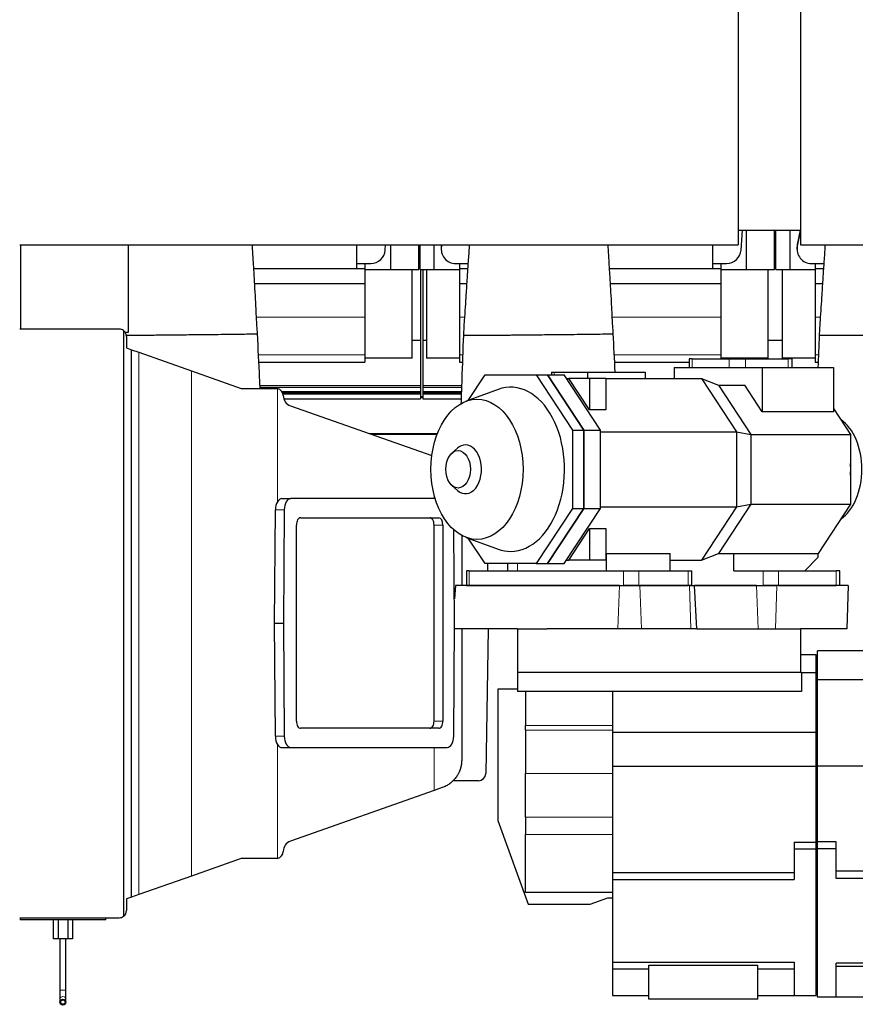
# Model space of a CAD drawing. Header units: inches. Extents: x 0 to 17820, y -10 to 12600.
# Tile 108 of 117: x 13567 to 14717, y 9121 to 10477. Entities that reach past the tile are written whole.
import ezdxf

# ---------------------------------------------------------------- set-up
doc = ezdxf.new("R2010")
doc.units = ezdxf.units.IN
doc.layers.add('1', color=7, linetype='Continuous', true_color=0xffffff)

msp = doc.modelspace()

# ---------------------------------------------------------------- linework, layer by layer
at = {"layer": '1', "color": 2, "linetype": 'Continuous', "lineweight": 25}
for p, q in [((14556.116, 10533.962), (14556.116, 10166.768)), ((14642.116, 10533.962), (14642.116, 10166.768)), ((14556.116, 10187.268), (14642.116, 10187.268)), ((14560.071, 10159.678), (14561.918, 10187.269)), ((14567.117, 10187.271), (14567.117, 10132.649)), ((14606.117, 10132.649), (14606.117, 10187.271)), ((14608.117, 10132.649), (14608.117, 10187.271)), ((14627.117, 10187.271), (14627.117, 10132.649)), ((14641.854, 10187.27), (14637.464, 10164.811)), ((14641.351, 10187.268), (14637.464, 10167.382)), ((13566.616, 10166.65), (13568.116, 10166.65)), ((13566.621, 10166.768), (14556.116, 10166.768)), ((13568.116, 10166.65), (13716.616, 10166.65)), ((13568.116, 10050.664), (13568.116, 10166.65)), ((13580.538, 10166.651), (13580.546, 10166.768)), ((13587.117, 10166.769), (13587.117, 10166.652)), ((13626.117, 10166.651), (13626.117, 10166.768)), ((13628.117, 10166.651), (13628.117, 10166.768)), ((13647.117, 10166.769), (13647.117, 10166.652)), ((13657.847, 10166.768), (13657.824, 10166.652)), ((13716.616, 10046.65), (13716.616, 10166.65)), ((14031.116, 10133.989), (14031.116, 10166.767)), ((14070.071, 10159.678), (14070.546, 10166.768)), ((14077.117, 10166.769), (14077.117, 10132.649)), ((14116.117, 10132.649), (14116.117, 10166.768)), ((14118.117, 10132.649), (14118.117, 10166.768)), ((14137.117, 10166.769), (14137.117, 10132.649)), ((14147.095, 10163.574), (14147.095, 10161.003)), ((14147.847, 10166.768), (14147.464, 10164.811)), ((14521.116, 10133.989), (14521.116, 10166.767)), ((14637.095, 10163.574), (14637.095, 10161.003)), ((14642.116, 10166.768), (15989.116, 10166.768)), ((14031.116, 10133.989), (13889.005, 10133.989)), ((14031.116, 10141.079), (14042.116, 10141.079)), ((14031.116, 10134.144), (14042.116, 10134.144)), ((14042.112, 10132.649), (14077.117, 10132.649)), ((14042.116, 10141.079), (14050.116, 10141.079)), ((14042.116, 10141.079), (14042.116, 10134.144)), ((14042.116, 10134.144), (14042.116, 10113.563)), ((14077.117, 10132.649), (14116.117, 10132.649)), ((14107.344, 10010.649), (14107.344, 10132.649)), ((14118.117, 10132.649), (14137.117, 10132.649)), ((14118.616, 10132.649), (14118.616, 10035.424)), ((14121.616, 10132.649), (14121.616, 10035.424)), ((14126.889, 10132.649), (14126.889, 10010.649)), ((14137.117, 10132.649), (14172.121, 10132.649)), ((14167.095, 10141.079), (14172.116, 10141.079)), ((14172.116, 10141.079), (14172.116, 10134.144)), ((14172.116, 10141.079), (14184.001, 10141.079)), ((14172.116, 10134.144), (14172.116, 10113.563)), ((14172.116, 10134.144), (14183.542, 10134.144)), ((14521.116, 10133.989), (14379.005, 10133.989)), ((14521.116, 10141.079), (14532.116, 10141.079)), ((14521.116, 10134.144), (14532.116, 10134.144)), ((14532.112, 10132.649), (14567.117, 10132.649)), ((14532.116, 10141.079), (14540.116, 10141.079)), ((14532.116, 10141.079), (14532.116, 10134.144)), ((14532.116, 10134.144), (14532.116, 10113.563)), ((14567.117, 10132.649), (14606.117, 10132.649)), ((14597.344, 10010.649), (14597.344, 10132.649)), ((14608.117, 10132.649), (14627.117, 10132.649)), ((14616.889, 10132.649), (14616.889, 10010.649)), ((14627.117, 10132.649), (14662.121, 10132.649)), ((14657.095, 10141.079), (14662.116, 10141.079)), ((14662.116, 10141.079), (14662.116, 10134.144)), ((14662.116, 10141.079), (14674.001, 10141.079)), ((14662.116, 10134.144), (14662.116, 10113.563)), ((14662.116, 10134.144), (14673.542, 10134.144)), ((13890.233, 10113.563), (14042.116, 10113.563)), ((14042.116, 10113.563), (14042.116, 10067.099)), ((14172.116, 10113.563), (14172.116, 10067.099)), ((14172.116, 10113.563), (14182.2, 10113.563)), ((14380.233, 10113.563), (14532.116, 10113.563)), ((14532.116, 10113.563), (14532.116, 10067.099)), ((14662.116, 10113.563), (14662.116, 10067.099)), ((14662.116, 10113.563), (14672.2, 10113.563)), ((14042.116, 10067.099), (14042.116, 10015.124)), ((14172.116, 10067.099), (14172.116, 10015.124)), ((14532.116, 10067.099), (14532.116, 10015.124)), ((14662.116, 10067.099), (14662.116, 10015.124)), ((13703.676, 10050.664), (13566.617, 10050.664)), ((13709.616, 10048.709), (13709.616, 9241.849)), ((13711.685, 10046.65), (13716.616, 10046.65)), ((13713.676, 10040.664), (13713.676, 10024.774)), ((13713.676, 10024.774), (13720.616, 10022.327)), ((14107.334, 10035.424), (14118.616, 10035.424)), ((14118.616, 10035.424), (14118.616, 9972.929)), ((14121.616, 10035.424), (14121.616, 9972.929)), ((14121.616, 10035.424), (14126.898, 10035.424)), ((14597.354, 10035.424), (14616.878, 10035.424)), ((13720.616, 10022.327), (13730.609, 10018.802)), ((13720.616, 9268.232), (13720.616, 10022.327)), ((13730.609, 10018.802), (13803.007, 9993.267)), ((14107.344, 10010.649), (14042.113, 10010.649)), ((14042.116, 10015.124), (14042.116, 10005.149)), ((14172.126, 10010.649), (14126.889, 10010.649)), ((14172.116, 10015.124), (14172.116, 10005.149)), ((14597.344, 10010.649), (14532.113, 10010.649)), ((14532.116, 10015.124), (14532.116, 10009.65)), ((14662.126, 10010.649), (14616.889, 10010.649)), ((14662.116, 10015.124), (14662.116, 10005.149)), ((13896.012, 10005.149), (14042.116, 10005.149)), ((14172.116, 10005.149), (14176.318, 10005.149)), ((14386.012, 10005.149), (14488.618, 10005.149)), ((14467.94, 9997.651), (14589.311, 9997.651)), ((14467.94, 9997.651), (14467.94, 9982.65)), ((14467.94, 9997.651), (14589.311, 9997.651)), ((14467.94, 9997.651), (14467.94, 9982.65)), ((14492.544, 10009.651), (14488.62, 10009.651)), ((14488.62, 10009.651), (14488.62, 9997.651)), ((14488.62, 10009.651), (14488.62, 9997.651)), ((14492.544, 10009.651), (14488.62, 10009.651)), ((14492.544, 10009.651), (14543.717, 10009.651)), ((14492.544, 10009.651), (14543.717, 10009.651)), ((14543.717, 10009.651), (14566.289, 10009.651)), ((14543.717, 10009.651), (14566.289, 10009.651)), ((14566.289, 10009.651), (14625.157, 10009.651)), ((14566.289, 10009.651), (14625.157, 10009.651)), ((14589.311, 9997.651), (14687.423, 9997.651)), ((14589.311, 9997.651), (14589.311, 9936.699)), ((14589.311, 9997.651), (14687.423, 9997.651)), ((14589.311, 9997.651), (14589.311, 9936.699)), ((14630.66, 10009.651), (14625.157, 10009.651)), ((14630.66, 10009.651), (14625.157, 10009.651)), ((14630.66, 9997.651), (14630.66, 10009.651)), ((14630.66, 9997.651), (14630.66, 10009.651)), ((14662.116, 10005.149), (14666.318, 10005.149)), ((14687.423, 9997.651), (14687.423, 9936.699)), ((14687.423, 9997.651), (14687.423, 9936.699)), ((13803.007, 9993.267), (13871.395, 9969.147)), ((14184.426, 9952.588), (14207.429, 9987.651)), ((14184.426, 9952.588), (14207.429, 9987.651)), ((14207.429, 9987.651), (14278.083, 9987.651)), ((14207.429, 9987.651), (14278.083, 9987.651)), ((14278.083, 9987.651), (14293.404, 9987.651)), ((14278.083, 9987.651), (14328.044, 9911.498)), ((14278.083, 9987.651), (14293.404, 9987.651)), ((14278.083, 9987.651), (14328.044, 9911.498)), ((14293.404, 9987.651), (14316.498, 9987.651)), ((14343.364, 9911.498), (14293.404, 9987.651)), ((14293.404, 9987.651), (14343.364, 9911.498)), ((14293.404, 9987.651), (14316.498, 9987.651)), ((14343.364, 9911.498), (14293.404, 9987.651)), ((14293.404, 9987.651), (14343.364, 9911.498)), ((14299.038, 9991.651), (14299.038, 9987.651)), ((14299.038, 9991.651), (14299.038, 9987.651)), ((14299.038, 9991.651), (14302.718, 9991.651)), ((14299.038, 9991.651), (14302.718, 9991.651)), ((14302.718, 9991.651), (14348.642, 9991.651)), ((14302.718, 9991.651), (14348.642, 9991.651)), ((14366.458, 9911.498), (14316.498, 9987.651)), ((14366.458, 9911.498), (14316.498, 9987.651)), ((14348.642, 9991.651), (14427.886, 9991.651)), ((14348.642, 9991.651), (14348.642, 9982.651)), ((14348.642, 9991.651), (14348.642, 9982.651)), ((14348.642, 9991.651), (14427.886, 9991.651)), ((14427.886, 9991.651), (14427.886, 9982.651)), ((14427.886, 9991.651), (14427.886, 9982.651)), ((13871.395, 9969.147), (13919.523, 9969.147)), ((14118.616, 9972.929), (14118.616, 9970.729)), ((14118.616, 9970.729), (14118.616, 9970.382)), ((14118.616, 9970.382), (14118.616, 9964.598)), ((14121.616, 9972.929), (14121.616, 9970.729)), ((14121.616, 9970.729), (14121.616, 9970.382)), ((14121.616, 9970.382), (14121.616, 9964.598)), ((14319.778, 9982.651), (14322.988, 9982.651)), ((14319.778, 9982.651), (14322.988, 9982.651)), ((14351.345, 9982.651), (14322.988, 9982.651)), ((14351.345, 9939.427), (14322.988, 9982.651)), ((14351.345, 9982.651), (14322.988, 9982.651)), ((14351.345, 9939.427), (14322.988, 9982.651)), ((14373.987, 9982.651), (14351.345, 9982.651)), ((14351.345, 9982.651), (14351.345, 9939.427)), ((14373.987, 9982.651), (14351.345, 9982.651)), ((14351.345, 9982.651), (14351.345, 9939.427)), ((14373.987, 9982.651), (14373.987, 9939.427)), ((14373.987, 9982.651), (14505.628, 9982.651)), ((14373.987, 9982.651), (14373.987, 9939.427)), ((14373.987, 9982.651), (14505.628, 9982.651)), ((14505.628, 9982.651), (14553.667, 9909.427)), ((14505.628, 9982.651), (14528.842, 9973.651)), ((14505.628, 9982.651), (14528.842, 9973.651)), ((14505.628, 9982.651), (14553.667, 9909.427)), ((14528.842, 9973.651), (14565.069, 9973.651)), ((14528.842, 9973.651), (14573.422, 9905.699)), ((14528.842, 9973.651), (14565.069, 9973.651)), ((14528.842, 9973.651), (14573.422, 9905.699)), ((14589.311, 9936.699), (14565.069, 9973.651)), ((14589.311, 9936.699), (14565.069, 9973.651)), ((13929.154, 9961.812), (14118.616, 9961.812)), ((14121.61, 9957.415), (14118.613, 9957.415)), ((14118.616, 9964.598), (14118.616, 9964.292)), ((14118.616, 9964.292), (14118.616, 9964.021)), ((14118.616, 9964.021), (14118.616, 9962.639)), ((14118.616, 9962.639), (14118.616, 9961.812)), ((14118.616, 9961.812), (14118.616, 9954.757)), ((14121.616, 9964.598), (14121.616, 9964.292)), ((14121.616, 9964.292), (14121.616, 9964.021)), ((14121.616, 9964.021), (14121.616, 9962.639)), ((14121.616, 9962.639), (14121.616, 9961.812)), ((14121.616, 9961.812), (14121.616, 9954.757)), ((14121.616, 9961.812), (14174.771, 9961.812)), ((14225.483, 9967.577), (14181.644, 9951.573)), ((14225.483, 9967.577), (14181.644, 9951.573)), ((13930.207, 9954.757), (14118.616, 9954.757)), ((13939.535, 9945.113), (14134.251, 9876.437)), ((14121.616, 9954.757), (14174.542, 9954.757)), ((14373.987, 9939.427), (14351.345, 9939.427)), ((14373.987, 9939.427), (14351.345, 9939.427)), ((14687.423, 9936.699), (14589.311, 9936.699)), ((14687.423, 9936.699), (14589.311, 9936.699)), ((14687.423, 9941.301), (14710.78, 9905.699)), ((14687.423, 9941.301), (14710.78, 9905.699)), ((14050.506, 9905.981), (14141.561, 9905.981)), ((14328.044, 9911.498), (14328.044, 9803.803)), ((14328.044, 9911.498), (14343.364, 9911.498)), ((14328.044, 9911.498), (14328.044, 9803.803)), ((14328.044, 9911.498), (14343.364, 9911.498)), ((14343.364, 9803.803), (14343.364, 9911.498)), ((14343.364, 9911.498), (14366.458, 9911.498)), ((14343.364, 9911.498), (14343.364, 9803.803)), ((14343.364, 9911.498), (14366.458, 9911.498)), ((14343.364, 9803.803), (14343.364, 9911.498)), ((14343.364, 9911.498), (14343.364, 9803.803)), ((14366.458, 9803.803), (14366.458, 9911.498)), ((14366.458, 9803.803), (14366.458, 9911.498)), ((14366.461, 9909.427), (14553.667, 9909.427)), ((14366.461, 9909.427), (14553.667, 9909.427)), ((14553.667, 9909.427), (14553.667, 9805.874)), ((14553.667, 9909.427), (14573.422, 9905.699)), ((14553.667, 9909.427), (14573.422, 9905.699)), ((14553.667, 9909.427), (14553.667, 9805.874)), ((14573.422, 9905.699), (14710.78, 9905.699)), ((14573.422, 9905.699), (14573.422, 9809.602)), ((14573.422, 9905.699), (14710.78, 9905.699)), ((14573.422, 9905.699), (14573.422, 9809.602)), ((14710.78, 9905.699), (14710.78, 9809.602)), ((14710.78, 9905.699), (14710.78, 9809.602)), ((14169.448, 9886.733), (14161.806, 9879.974)), ((14169.448, 9886.733), (14161.806, 9879.974)), ((14161.806, 9835.327), (14169.448, 9828.568)), ((14161.806, 9835.327), (14169.448, 9828.568)), ((13927.818, 9817.278), (13939.984, 9817.278)), ((14138.842, 9817.278), (13939.984, 9817.278)), ((14573.422, 9809.602), (14528.842, 9741.651)), ((14573.422, 9809.602), (14528.842, 9741.651)), ((14553.667, 9805.874), (14573.422, 9809.602)), ((14553.667, 9805.874), (14573.422, 9809.602)), ((14573.422, 9809.602), (14710.78, 9809.602)), ((14573.422, 9809.602), (14710.78, 9809.602)), ((14710.78, 9809.602), (14666.2, 9741.651)), ((14710.78, 9809.602), (14666.2, 9741.651)), ((13917.555, 9645.816), (13918.71, 9801.681)), ((13930.877, 9801.681), (13929.722, 9645.816)), ((14328.044, 9803.803), (14278.083, 9727.651)), ((14328.044, 9803.803), (14278.083, 9727.651)), ((14293.404, 9727.651), (14343.364, 9803.803)), ((14343.364, 9803.803), (14293.404, 9727.651)), ((14293.404, 9727.651), (14343.364, 9803.803)), ((14343.364, 9803.803), (14293.404, 9727.651)), ((14316.498, 9727.651), (14366.458, 9803.803)), ((14316.498, 9727.651), (14366.458, 9803.803)), ((14328.044, 9803.803), (14343.364, 9803.803)), ((14328.044, 9803.803), (14343.364, 9803.803)), ((14343.364, 9803.803), (14366.458, 9803.803)), ((14343.364, 9803.803), (14366.458, 9803.803)), ((14366.461, 9805.874), (14553.667, 9805.874)), ((14366.461, 9805.874), (14553.667, 9805.874)), ((14553.667, 9805.874), (14505.628, 9732.651)), ((14553.667, 9805.874), (14505.628, 9732.651)), ((13947.691, 9510.816), (13947.691, 9780.816)), ((13953.456, 9790.816), (14143.687, 9790.816)), ((14137.285, 9510.816), (14137.285, 9780.816)), ((14149.452, 9780.816), (14149.452, 9510.816)), ((14165.442, 9645.816), (14164.491, 9774.215)), ((14175.311, 9766.577), (14175.311, 9697.646)), ((14322.988, 9732.651), (14351.345, 9775.874)), ((14322.988, 9732.651), (14351.345, 9775.874)), ((14351.345, 9775.874), (14351.345, 9732.651)), ((14351.345, 9775.874), (14373.987, 9775.874)), ((14351.345, 9775.874), (14351.345, 9732.651)), ((14351.345, 9775.874), (14373.987, 9775.874)), ((14373.987, 9775.874), (14373.987, 9732.651)), ((14373.987, 9775.874), (14373.987, 9732.651)), ((14181.644, 9763.728), (14225.483, 9747.724)), ((14181.644, 9763.728), (14225.483, 9747.724)), ((14207.429, 9727.651), (14184.426, 9762.713)), ((14207.429, 9727.651), (14184.426, 9762.713)), ((14373.987, 9740.212), (14374.926, 9741.644)), ((14373.987, 9740.212), (14374.926, 9741.644)), ((14374.926, 9717.651), (14374.926, 9741.644)), ((14374.926, 9741.644), (14462.472, 9741.644)), ((14374.926, 9717.651), (14374.926, 9741.644)), ((14374.926, 9741.644), (14462.472, 9741.644)), ((14462.472, 9717.651), (14462.472, 9741.644)), ((14462.472, 9717.651), (14462.472, 9741.644)), ((14505.628, 9732.651), (14528.842, 9741.651)), ((14505.628, 9732.651), (14528.842, 9741.651)), ((14528.842, 9741.651), (14549.974, 9741.651)), ((14528.842, 9741.651), (14549.974, 9741.651)), ((14549.974, 9717.651), (14549.974, 9741.651)), ((14549.974, 9741.651), (14666.2, 9741.651)), ((14549.974, 9717.651), (14549.974, 9741.651)), ((14549.974, 9741.651), (14666.2, 9741.651)), ((14666.2, 9736.651), (14666.2, 9741.651)), ((14666.2, 9736.651), (14666.2, 9741.651)), ((14278.083, 9727.651), (14207.429, 9727.651)), ((14278.083, 9727.651), (14207.429, 9727.651)), ((14210.684, 9727.652), (14210.859, 9717.652)), ((14238.339, 9727.651), (14238.19, 9717.651)), ((14238.339, 9727.651), (14238.19, 9717.651)), ((14278.083, 9727.651), (14293.404, 9727.651)), ((14278.083, 9727.651), (14293.404, 9727.651)), ((14293.404, 9727.651), (14316.498, 9727.651)), ((14293.404, 9727.651), (14316.498, 9727.651)), ((14319.778, 9732.651), (14322.988, 9732.651)), ((14319.778, 9732.651), (14322.988, 9732.651)), ((14351.345, 9732.651), (14322.988, 9732.651)), ((14351.345, 9732.651), (14322.988, 9732.651)), ((14373.987, 9732.651), (14351.345, 9732.651)), ((14373.987, 9732.651), (14351.345, 9732.651)), ((14462.472, 9732.651), (14505.628, 9732.651)), ((14462.472, 9732.651), (14505.628, 9732.651)), ((14648.087, 9717.651), (14666.2, 9736.651)), ((14648.087, 9717.651), (14666.2, 9736.651)), ((14181.925, 9717.651), (14181.925, 9697.651)), ((14181.925, 9717.651), (14181.925, 9697.651)), ((14185.604, 9717.651), (14181.925, 9717.651)), ((14185.604, 9717.651), (14181.925, 9717.651)), ((14185.604, 9717.651), (14398.167, 9717.651)), ((14185.604, 9717.651), (14398.167, 9717.651)), ((14398.167, 9717.651), (14419.329, 9717.651)), ((14398.167, 9717.651), (14419.329, 9717.651)), ((14419.329, 9717.651), (14487.252, 9717.651)), ((14419.329, 9717.651), (14487.252, 9717.651)), ((14487.252, 9717.651), (14492.412, 9717.651)), ((14487.252, 9717.651), (14492.412, 9717.651)), ((14492.412, 9697.651), (14492.412, 9717.651)), ((14492.412, 9697.651), (14492.412, 9717.651)), ((14549.974, 9717.651), (14590.618, 9717.651)), ((14549.974, 9717.651), (14590.618, 9717.651)), ((14590.618, 9717.651), (14611.78, 9717.651)), ((14590.618, 9717.651), (14611.78, 9717.651)), ((14611.78, 9717.651), (14691.024, 9717.651)), ((14611.78, 9717.651), (14691.024, 9717.651)), ((14696.183, 9717.651), (14691.024, 9717.651)), ((14696.183, 9717.651), (14691.024, 9717.651)), ((14696.183, 9697.651), (14696.183, 9717.651)), ((14696.183, 9697.651), (14696.183, 9717.651)), ((14166.569, 9697.65), (14165.196, 9679.081)), ((14392.546, 9697.65), (14166.569, 9697.65)), ((14181.925, 9697.651), (14185.604, 9697.651)), ((14181.925, 9697.651), (14185.604, 9697.651)), ((14185.604, 9697.651), (14398.167, 9697.651)), ((14185.604, 9697.651), (14398.167, 9697.651)), ((14392.546, 9697.65), (14420.762, 9697.65)), ((14419.329, 9697.651), (14398.167, 9697.651)), ((14419.329, 9697.651), (14398.167, 9697.651)), ((14419.329, 9697.651), (14487.252, 9697.651)), ((14419.329, 9697.651), (14487.252, 9697.651)), ((14489.016, 9697.65), (14420.762, 9697.65)), ((14492.412, 9697.651), (14487.252, 9697.651)), ((14492.412, 9697.651), (14487.252, 9697.651)), ((14489.016, 9697.65), (14495.894, 9697.65)), ((14492.412, 9697.651), (14590.618, 9697.651)), ((14492.412, 9697.651), (14590.618, 9697.651)), ((14499.039, 9637.649), (14495.894, 9697.65)), ((14581.232, 9697.65), (14495.897, 9697.65)), ((14581.232, 9697.65), (14609.447, 9697.65)), ((14611.78, 9697.651), (14590.618, 9697.651)), ((14611.78, 9697.651), (14590.618, 9697.651)), ((14707.716, 9697.65), (14609.447, 9697.65)), ((14611.78, 9697.651), (14691.024, 9697.651)), ((14611.78, 9697.651), (14691.024, 9697.651)), ((14696.183, 9697.651), (14691.024, 9697.651)), ((14696.183, 9697.651), (14691.024, 9697.651)), ((14707.716, 9697.65), (14705.653, 9637.649)), ((13917.555, 9645.816), (13929.722, 9645.816)), ((13918.71, 9489.952), (13917.555, 9645.816)), ((13929.722, 9645.816), (13930.877, 9489.952)), ((14164.287, 9489.952), (14165.442, 9645.816)), ((14252.116, 9637.649), (14165.383, 9637.649)), ((14175.311, 9637.65), (14175.311, 9456.91)), ((14211.976, 9637.647), (14208.499, 9438.475)), ((14252.116, 9637.649), (14292.957, 9637.649)), ((14252.116, 9637.649), (14252.116, 9577.649)), ((14390.173, 9637.649), (14292.957, 9637.649)), ((14422.825, 9637.649), (14390.173, 9637.649)), ((14491.079, 9637.649), (14422.825, 9637.649)), ((14499.039, 9637.649), (14491.079, 9637.649)), ((14499.04, 9637.649), (14642.116, 9637.649)), ((14705.653, 9637.649), (14642.116, 9637.649)), ((14642.116, 9637.649), (14642.116, 9577.649)), ((14665.116, 9567.649), (14665.116, 9607.649)), ((15353.116, 9607.649), (14665.116, 9607.649)), ((14642.116, 9602.649), (14663.116, 9602.649)), ((14663.116, 9602.649), (14663.116, 9577.649)), ((14643.116, 9577.649), (14252.116, 9577.649)), ((14252.116, 9577.649), (14252.116, 9551.644)), ((14643.116, 9577.649), (14663.116, 9577.649)), ((14643.116, 9577.649), (14643.116, 9551.644)), ((14663.116, 9577.649), (14663.116, 9495.649)), ((14665.116, 9448.649), (14665.116, 9567.649)), ((15353.116, 9567.649), (14665.116, 9567.649)), ((14225.116, 9554.649), (14225.116, 9373.649)), ((14252.119, 9554.649), (14225.116, 9554.649)), ((14643.116, 9551.644), (14252.116, 9551.644)), ((14263.116, 9551.644), (14263.116, 9504.534)), ((14383.116, 9551.644), (14383.116, 9495.649)), ((14143.687, 9500.816), (13953.456, 9500.816)), ((14263.116, 9498.321), (14263.116, 9504.534)), ((14263.116, 9498.321), (14263.116, 9438.495)), ((14383.116, 9495.649), (14383.116, 9448.649)), ((14383.116, 9495.649), (14663.116, 9495.649)), ((14663.116, 9495.649), (14663.116, 9448.649)), ((13927.818, 9474.355), (13939.984, 9474.355)), ((13939.984, 9474.355), (14155.18, 9474.355)), ((14383.116, 9448.649), (14383.116, 9302.027)), ((14383.116, 9448.649), (14663.116, 9448.649)), ((14663.116, 9448.649), (14663.116, 9344.027)), ((15353.116, 9448.649), (14665.116, 9448.649)), ((14665.116, 9344.563), (14665.116, 9448.649)), ((14198.501, 9428.649), (14163.618, 9428.649)), ((14263.116, 9378.495), (14263.116, 9438.495)), ((14137.471, 9415.257), (13939.535, 9345.445)), ((14148.615, 9419.188), (14137.471, 9415.257)), ((14225.116, 9373.649), (14266.972, 9258.649)), ((14263.116, 9378.495), (14263.116, 9354.649)), ((14263.116, 9274.649), (14263.116, 9354.649)), ((14633.116, 9344.027), (14663.116, 9344.027)), ((14633.116, 9344.027), (14633.116, 9334.649)), ((14633.116, 9334.649), (14633.116, 9292.649)), ((14633.116, 9334.649), (14663.116, 9334.649)), ((14663.116, 9344.027), (14663.116, 9334.649)), ((14663.116, 9334.649), (14663.116, 9132.649)), ((14665.116, 9334.649), (14665.116, 9344.563)), ((14691.116, 9344.563), (14665.116, 9344.563)), ((14665.116, 9130.649), (14665.116, 9334.649)), ((14691.116, 9334.649), (14665.116, 9334.649)), ((14691.116, 9334.649), (14691.116, 9344.563)), ((14691.116, 9294.149), (14691.116, 9334.649)), ((13871.395, 9321.412), (13803.007, 9297.291)), ((13919.523, 9321.412), (13871.395, 9321.412)), ((13803.007, 9297.291), (13730.609, 9271.757)), ((14383.116, 9302.027), (14633.116, 9302.027)), ((14383.116, 9302.027), (14383.116, 9292.649)), ((14383.116, 9292.649), (14633.116, 9292.649)), ((14383.116, 9292.649), (14383.116, 9178.649)), ((15327.116, 9304.063), (14691.116, 9304.063)), ((15327.116, 9294.149), (14691.116, 9294.149)), ((13720.616, 9268.232), (13713.676, 9265.784)), ((13713.676, 9265.784), (13713.676, 9249.894)), ((13730.609, 9271.757), (13720.616, 9268.232)), ((14383.116, 9274.649), (14263.116, 9274.649)), ((14352.116, 9258.649), (14376.768, 9267.149)), ((14376.768, 9267.149), (14383.116, 9267.149)), ((14266.972, 9258.649), (14352.116, 9258.649)), ((13566.617, 9239.894), (13703.676, 9239.894)), ((13567.116, 9239.894), (13567.116, 9237.149)), ((13569.126, 9237.149), (13567.116, 9237.149)), ((13685.116, 9237.149), (13569.126, 9237.149)), ((13612.776, 9237.149), (13612.776, 9210.649)), ((13619.416, 9237.149), (13619.416, 9210.649)), ((13632.695, 9237.149), (13632.695, 9210.649)), ((13639.334, 9237.149), (13639.334, 9210.649)), ((13685.116, 9237.149), (13685.116, 9239.894)), ((13619.416, 9210.649), (13612.776, 9210.649)), ((13632.695, 9210.649), (13619.416, 9210.649)), ((13622.116, 9210.649), (13622.116, 9140.149)), ((13630.116, 9140.149), (13630.116, 9210.649)), ((13639.334, 9210.649), (13632.695, 9210.649)), ((14383.116, 9178.649), (14383.116, 9169.601)), ((14383.116, 9178.649), (14633.116, 9178.649)), ((14383.116, 9169.601), (14383.116, 9132.649)), ((14383.116, 9169.601), (14433.116, 9169.601)), ((14433.116, 9127.649), (14433.116, 9174.63)), ((14433.116, 9174.63), (14583.116, 9174.63)), ((14583.116, 9127.649), (14583.116, 9174.63)), ((14583.116, 9169.601), (14633.116, 9169.601)), ((14633.116, 9178.649), (14633.116, 9132.649)), ((14691.116, 9130.649), (14691.116, 9177.149)), ((15327.116, 9177.149), (14691.116, 9177.149)), ((15327.116, 9172.649), (14691.116, 9172.649)), ((13622.116, 9128.631), (13622.116, 9123.649)), ((13630.116, 9123.649), (13630.116, 9128.631)), ((14383.116, 9132.649), (14433.116, 9132.649)), ((14583.116, 9132.649), (14633.116, 9132.649)), ((14633.116, 9132.649), (14663.116, 9132.649)), ((14691.116, 9130.649), (14665.116, 9130.649)), ((15327.116, 9130.649), (14691.116, 9130.649)), ((14583.116, 9127.649), (14433.116, 9127.649))]:
    msp.add_line(p, q, dxfattribs=at)
at = {"layer": '1', "color": 110, "linetype": 'Continuous', "lineweight": 13}
for p, q in [((13657.464, 10166.65), (13657.464, 10166.768)), ((14147.464, 10164.811), (14147.464, 10166.768)), ((14637.464, 10164.811), (14637.464, 10167.382)), ((13892.691, 10067.099), (14042.116, 10067.099)), ((14172.116, 10067.099), (14179.105, 10067.099)), ((14382.691, 10067.099), (14532.116, 10067.099)), ((14662.116, 10067.099), (14669.105, 10067.099)), ((13730.609, 9271.757), (13730.609, 10018.802)), ((13895.528, 10015.124), (14042.116, 10015.124)), ((14172.116, 10015.124), (14176.683, 10015.124)), ((14385.528, 10015.124), (14532.116, 10015.124)), ((14662.116, 10015.124), (14666.683, 10015.124)), ((14492.544, 10009.651), (14492.544, 9997.651)), ((14492.544, 10009.651), (14492.544, 9997.651)), ((14543.717, 9997.651), (14543.717, 10009.651)), ((14543.717, 9997.651), (14543.717, 10009.651)), ((14566.289, 10009.651), (14566.289, 9997.651)), ((14566.289, 10009.651), (14566.289, 9997.651)), ((14625.157, 9997.651), (14625.157, 10009.651)), ((14625.157, 9997.651), (14625.157, 10009.651)), ((13803.007, 9297.291), (13803.007, 9993.267)), ((14302.718, 9991.651), (14302.718, 9987.65)), ((14302.718, 9991.651), (14302.718, 9987.65)), ((13897.6, 9972.929), (14118.616, 9972.929)), ((13897.707, 9970.729), (14118.616, 9970.729)), ((13897.722, 9970.382), (14118.616, 9970.382)), ((14121.616, 9972.929), (14175.152, 9972.929)), ((14121.616, 9970.729), (14175.076, 9970.729)), ((14121.616, 9970.382), (14175.076, 9970.382)), ((13921.569, 9812.973), (13921.569, 9968.935)), ((13927.902, 9964.598), (14118.616, 9964.598)), ((13928.085, 9964.292), (14118.616, 9964.292)), ((13928.253, 9964.021), (14118.616, 9964.021)), ((13928.895, 9962.639), (14118.616, 9962.639)), ((14118.613, 9956.612), (14121.61, 9956.612)), ((14121.616, 9964.598), (14174.877, 9964.598)), ((14121.616, 9964.292), (14174.862, 9964.292)), ((14121.616, 9964.021), (14174.847, 9964.021)), ((14121.616, 9962.639), (14174.801, 9962.639)), ((14047.405, 9907.071), (14141.975, 9907.071)), ((14137.471, 9817.278), (14137.471, 9822.176)), ((13918.71, 9801.681), (13930.877, 9801.681)), ((14137.285, 9780.816), (14149.452, 9780.816)), ((14252.204, 9727.651), (14252.055, 9717.651)), ((14252.204, 9727.651), (14252.055, 9717.651)), ((14185.604, 9717.651), (14185.604, 9697.651)), ((14185.604, 9717.651), (14185.604, 9697.651)), ((14398.167, 9697.651), (14398.167, 9717.651)), ((14398.167, 9697.651), (14398.167, 9717.651)), ((14419.329, 9717.651), (14419.329, 9697.651)), ((14419.329, 9717.651), (14419.329, 9697.651)), ((14487.252, 9697.651), (14487.252, 9717.651)), ((14487.252, 9697.651), (14487.252, 9717.651)), ((14590.618, 9697.651), (14590.618, 9717.651)), ((14590.618, 9697.651), (14590.618, 9717.651)), ((14611.78, 9717.651), (14611.78, 9697.651)), ((14611.78, 9717.651), (14611.78, 9697.651)), ((14691.024, 9697.651), (14691.024, 9717.651)), ((14691.024, 9697.651), (14691.024, 9717.651)), ((14390.173, 9637.649), (14392.546, 9697.65)), ((14420.762, 9697.65), (14422.825, 9637.649)), ((14491.079, 9637.649), (14489.016, 9697.65)), ((14583.605, 9637.649), (14581.232, 9697.65)), ((14609.447, 9697.65), (14607.384, 9637.649)), ((14137.285, 9510.816), (14149.452, 9510.816)), ((14263.116, 9504.534), (14383.116, 9504.534)), ((14383.116, 9498.321), (14263.116, 9498.321)), ((13918.71, 9489.952), (13930.877, 9489.952)), ((13921.569, 9321.623), (13921.569, 9478.66)), ((14137.471, 9415.257), (14137.471, 9474.355)), ((14263.116, 9438.495), (14383.116, 9438.495)), ((14383.116, 9378.495), (14263.116, 9378.495)), ((14263.116, 9354.649), (14383.116, 9354.649)), ((13622.116, 9128.631), (13622.116, 9128.631))]:
    msp.add_line(p, q, dxfattribs=at)
at = {"layer": '1', "color": 2, "linetype": 'Continuous', "lineweight": 25}
for radius in [4, 3]:
    msp.add_circle((13626.116, 9123.649), radius, dxfattribs=at)
for centre, radius, start, end in [((13703.676, 10040.664), 10, 53.560433, 90), ((13703.676, 10040.664), 10, 0, 53.560433), ((13919.523, 9959.145), 10.002, 0.262436, 78.197131), ((13944.525, 9959.259), 15, 180.262436, 250.57219), ((14198.501, 9438.649), 10, 270, 359), ((13944.525, 9331.299), 15, 109.42781, 179.737564), ((13919.523, 9331.414), 10.002, 281.802869, 359.737564), ((13703.676, 9249.894), 10, 270, 306.439567), ((13703.676, 9249.894), 10, 306.439567, 0)]:
    msp.add_arc(centre, radius, start, end, dxfattribs=at)
for centre, major_axis, ratio, start_param, end_param in [((14050.116, 10161.003), (20, 0), 0.9961947, 4.71238898, 6.21662901), ((14167.095, 10161.003), (20, 0), 0.9961947, 2.94929469, 4.71238898), ((14167.095, 10163.574), (20, 0), 0.9961947, 2.98061716, 3.14160971), ((14540.116, 10161.003), (20, 0), 0.9961947, 4.71238898, 6.21662901), ((14657.095, 10161.003), (20, 0), 0.9961947, 2.94929469, 4.71238898), ((14657.095, 10163.574), (20, 0), 0.9961947, 2.94929469, 3.14160971), ((14242.756, 9857.651), (0, -113.036), 0.65605903, 0, 3.37662305), ((14242.756, 9857.651), (0, -113.036), 0.65605903, 0, 3.37662305), ((14677.315, 9857.651), (0, -75), 0.65605903, 1.57079633, 2.72179734), ((14180.52, 9857.651), (0, 33.624), 0.65605903, 2.61586676, 6.28318531), ((14180.52, 9857.651), (0, 33.624), 0.65605903, 0, 0.5257259), ((14180.52, 9857.651), (0, 33.624), 0.65605903, 2.61586676, 6.28318531), ((14180.52, 9857.651), (0, 33.624), 0.65605903, 0, 0.5257259), ((14661.846, 9857.651), (0, -75), 0.65605903, 1.57079633, 1.67584333), ((14661.846, 9857.651), (0, -75), 0.65605903, 1.57079633, 1.67584333), ((14661.846, 9857.651), (0, -75), 0.65605903, 1.57079633, 1.67584333), ((14677.315, 9857.651), (0, -75), 0.65605903, 0.41979532, 1.57079633), ((14661.846, 9857.651), (0, -75), 0.65605903, 1.46574932, 1.57079633), ((14661.846, 9857.651), (0, -75), 0.65605903, 1.46574932, 1.57079633), ((14661.846, 9857.651), (0, -75), 0.65605903, 1.46574932, 1.57079633), ((13927.818, 9801.478), (0, -15.8), 0.57646321, 3.8976401, 4.69953051), ((13927.818, 9801.478), (0, -15.8), 0.57646321, 3.14159265, 3.8976401), ((13939.984, 9801.478), (0, 15.8), 0.57646321, 0, 1.55793785), ((13953.456, 9780.816), (0, -10), 0.57646321, 3.14159265, 4.71238898), ((14131.521, 9780.816), (0, 10), 0.57646321, 4.71238898, 6.28318531), ((14143.687, 9780.816), (0, -10), 0.57646321, 1.57079633, 3.14159265), ((14242.756, 9857.651), (0, -113.036), 0.65605903, 6.04815491, 6.28318531), ((14242.756, 9857.651), (0, -113.036), 0.65605903, 6.04815491, 6.28318531), ((13953.456, 9510.816), (0, -10), 0.57646321, 4.71238898, 6.28318531), ((14131.521, 9510.816), (0, 10), 0.57646321, 3.14159265, 4.71238898), ((14143.687, 9510.816), (0, -10), 0.57646321, 0, 1.57079633), ((13927.818, 9490.155), (0, -15.8), 0.57646321, 4.72524745, 5.52713786), ((13939.984, 9490.155), (0, 15.8), 0.57646321, 1.5836548, 3.14159265), ((14155.18, 9490.155), (0, 15.8), 0.57646321, 3.14159265, 4.69953051), ((13927.818, 9490.155), (0, -15.8), 0.57646321, 5.52713786, 6.28318531)]:
    msp.add_ellipse(centre, major_axis=major_axis, ratio=ratio, start_param=start_param, end_param=end_param, dxfattribs=at)
for centre, major_axis in [((14196.403, 9857.651), (0, 96.579)), ((14196.403, 9857.651), (0, 96.579)), ((14170.304, 9857.651), (0, 25.809)), ((14170.304, 9857.651), (0, 25.809))]:
    msp.add_ellipse(centre, major_axis=major_axis, ratio=0.65605903, dxfattribs=at)
at = {"layer": '1', "color": 110, "linetype": 'Continuous', "lineweight": 13}
for centre, ratio, start_param, end_param in [((13626.116, 9140.149), 0.00000225, 0, 1.57078442), ((13626.116, 9128.631), 0.64742074, 4.71240857, 6.28318531), ((13626.116, 9140.149), 0.00000225, 1.57078442, 3.14159265), ((13626.116, 9128.631), 0.64742074, 3.14151407, 4.71240857)]:
    msp.add_ellipse(centre, major_axis=(-4, 0), ratio=ratio, start_param=start_param, end_param=end_param, dxfattribs=at)
at = {"layer": '1', "color": 2, "linetype": 'Continuous', "lineweight": 25}
for points, knots in [([(13894.095, 10044.499), (13893.592, 10051.679), (13892.657, 10066.017), (13891.791, 10086.794), (13890.58, 10107.738), (13889.485, 10126.426), (13888.518, 10141.795), (13887.806, 10153.335), (13887.318, 10161.086), (13887.039, 10165.483), (13886.961, 10166.723)], [0, 0, 0, 0, 0.16957718, 0.33965565, 0.49267204, 0.67397444, 0.79876889, 0.88078848, 0.96607081, 1, 1, 1, 1]), ([(14185.815, 10166.854), (14185.708, 10165.401), (14185.104, 10157.103), (14184.057, 10142.142), (14182.632, 10120.538), (14181.363, 10100.353), (14180.096, 10080.735), (14178.683, 10062.128), (14178.003, 10049.197), (14177.686, 10042.365)], [0, 0, 0, 0, 0.03927975, 0.22274377, 0.38629813, 0.57091163, 0.70278189, 0.84344768, 1, 1, 1, 1]), ([(14384.095, 10044.499), (14383.592, 10051.679), (14382.657, 10066.017), (14381.791, 10086.794), (14380.58, 10107.738), (14379.485, 10126.426), (14378.518, 10141.795), (14377.806, 10153.335), (14377.318, 10161.086), (14377.039, 10165.483), (14376.961, 10166.723)], [0, 0, 0, 0, 0.16957718, 0.33965565, 0.49267204, 0.67397444, 0.79876889, 0.88078848, 0.96607081, 1, 1, 1, 1]), ([(14675.815, 10166.854), (14675.708, 10165.401), (14675.104, 10157.103), (14674.057, 10142.142), (14672.632, 10120.538), (14671.363, 10100.353), (14670.096, 10080.735), (14668.683, 10062.128), (14668.003, 10049.197), (14667.686, 10042.365)], [0, 0, 0, 0, 0.03927975, 0.22274377, 0.38629813, 0.57091163, 0.70278189, 0.84344768, 1, 1, 1, 1]), ([(13713.316, 10042.335), (13717.765, 10042.361), (13728.078, 10042.431), (13742.34, 10042.549), (13753.54, 10042.652), (13759.276, 10042.708), (13762.083, 10042.736), (13762.747, 10042.743)], [0, 0, 0, 0, 0.31117617, 0.65558808, 0.82779404, 0.96771138, 1, 1, 1, 1]), ([(13762.747, 10042.743), (13763.631, 10042.752), (13767.72, 10042.793), (13775.829, 10042.875), (13790.986, 10043.028), (13804.396, 10043.163), (13815.038, 10043.27), (13818.89, 10043.309), (13824.007, 10043.36), (13834.029, 10043.466), (13849.02, 10043.638), (13865.876, 10043.855), (13879.797, 10044.064), (13887.754, 10044.213), (13891.207, 10044.297), (13892.603, 10044.34), (13893.37, 10044.369), (13893.867, 10044.395), (13894.103, 10044.418), (13894.085, 10044.438), (13894.097, 10044.465), (13894.085, 10044.486), (13894.095, 10044.499)], [0, 0, 0, 0, 0.0131787, 0.05271481, 0.10542963, 0.21085925, 0.22403795, 0.23721666, 0.26357406, 0.31628888, 0.4217185, 0.52714813, 0.63257775, 0.73800738, 0.79072219, 0.8170796, 0.84343701, 0.86979441, 0.89615182, 0.92250923, 0.94886663, 1, 1, 1, 1]), ([(13897.794, 9969.146), (13897.682, 9971.333), (13897.442, 9976.067), (13896.187, 10001.184), (13895.067, 10024.114), (13894.095, 10044.499)], [0, 0, 0, 0, 0.087079, 0.18847893, 1, 1, 1, 1]), ([(14177.686, 10042.365), (14176.898, 10022.004), (14175.779, 9991.403), (14174.675, 9959.627), (14174.31, 9948.215), (14174.272, 9947.042)], [0, 0, 0, 0, 0.64087233, 0.96309733, 1, 1, 1, 1]), ([(14177.686, 10042.365), (14177.685, 10042.364), (14177.68, 10042.357), (14177.662, 10042.346), (14177.749, 10042.333), (14177.998, 10042.315), (14178.855, 10042.292), (14181.862, 10042.265), (14188.609, 10042.263), (14201.33, 10042.317), (14217.505, 10042.426), (14232.34, 10042.549), (14243.54, 10042.652), (14249.276, 10042.708), (14252.083, 10042.736), (14252.747, 10042.743)], [0, 0, 0, 0, 0.00314393, 0.04148455, 0.06065486, 0.07982517, 0.1565064, 0.23318764, 0.38655011, 0.53991258, 0.69327506, 0.84663753, 0.92331876, 0.98562227, 1, 1, 1, 1]), ([(14252.747, 10042.743), (14253.631, 10042.752), (14257.72, 10042.793), (14265.829, 10042.875), (14280.986, 10043.028), (14294.396, 10043.163), (14305.038, 10043.27), (14308.89, 10043.309), (14314.007, 10043.36), (14324.029, 10043.466), (14339.02, 10043.638), (14355.876, 10043.855), (14369.797, 10044.064), (14377.754, 10044.213), (14381.207, 10044.297), (14382.603, 10044.34), (14383.37, 10044.369), (14383.867, 10044.395), (14384.103, 10044.418), (14384.085, 10044.438), (14384.097, 10044.465), (14384.085, 10044.486), (14384.095, 10044.499)], [0, 0, 0, 0, 0.0131787, 0.05271481, 0.10542963, 0.21085925, 0.22403795, 0.23721666, 0.26357406, 0.31628888, 0.4217185, 0.52714813, 0.63257775, 0.73800738, 0.79072219, 0.8170796, 0.84343701, 0.86979441, 0.89615182, 0.92250923, 0.94886663, 1, 1, 1, 1]), ([(14667.686, 10042.365), (14667.685, 10042.364), (14667.68, 10042.357), (14667.662, 10042.346), (14667.749, 10042.333), (14667.998, 10042.315), (14668.855, 10042.292), (14671.862, 10042.265), (14678.609, 10042.263), (14691.33, 10042.317), (14707.505, 10042.426), (14722.34, 10042.549), (14733.54, 10042.652), (14739.276, 10042.708), (14742.083, 10042.736), (14742.747, 10042.743)], [0, 0, 0, 0, 0.00314393, 0.04148455, 0.06065486, 0.07982517, 0.1565064, 0.23318764, 0.38655011, 0.53991258, 0.69327506, 0.84663753, 0.92331876, 0.98562227, 1, 1, 1, 1]), ([(13919.523, 9969.147), (13919.871, 9969.147), (13920.215, 9969.129), (13920.897, 9969.058), (13921.235, 9969.005), (13921.569, 9968.935)], [0, 0, 0, 0, 0.5, 0.5, 1, 1, 1, 1]), ([(14175.311, 9456.91), (14175.311, 9456.427), (14175.302, 9455.954), (14175.277, 9455.257), (14175.267, 9455.026), (14175.249, 9454.684), (14175.242, 9454.57), (14175.232, 9454.401), (14175.228, 9454.344), (14175.221, 9454.232), (14175.217, 9454.176), (14175.198, 9453.898), (14175.181, 9453.68), (14175.144, 9453.254), (14175.124, 9453.045), (14175.082, 9452.635), (14175.06, 9452.433), (14175.013, 9452.037), (14174.989, 9451.842), (14174.95, 9451.554), (14174.937, 9451.459), (14174.918, 9451.317), (14174.911, 9451.27), (14174.897, 9451.176), (14174.864, 9450.943), (14174.828, 9450.716), (14174.771, 9450.359), (14174.741, 9450.184), (14174.681, 9449.84), (14174.65, 9449.671), (14174.556, 9449.171), (14174.491, 9448.848), (14174.356, 9448.219), (14174.287, 9447.912), (14174.143, 9447.313), (14174.07, 9447.02), (14173.919, 9446.446), (14173.841, 9446.164), (14173.722, 9445.749), (14173.662, 9445.543), (14173.601, 9445.34), (14173.56, 9445.205), (14173.539, 9445.138), (14173.435, 9444.804), (14173.351, 9444.541), (14173.179, 9444.025), (14173.092, 9443.771), (14172.914, 9443.271), (14172.824, 9443.025), (14172.549, 9442.297), (14172.36, 9441.825), (14171.972, 9440.903), (14171.772, 9440.453), (14171.361, 9439.572), (14171.15, 9439.14), (14170.717, 9438.293), (14170.495, 9437.877), (14170.04, 9437.059), (14169.808, 9436.658), (14169.331, 9435.867), (14169.087, 9435.478), (14168.589, 9434.712), (14168.334, 9434.335), (14167.553, 9433.22), (14167.01, 9432.499), (14165.88, 9431.097), (14165.292, 9430.416), (14164.528, 9429.59), (14164.373, 9429.426), (14164.062, 9429.1), (14163.591, 9428.616), (14163.109, 9428.145), (14162.128, 9427.217), (14161.452, 9426.621), (14160.058, 9425.472), (14159.34, 9424.919), (14157.858, 9423.858), (14157.096, 9423.35), (14155.525, 9422.382), (14154.717, 9421.921), (14153.056, 9421.049), (14152.201, 9420.639), (14150.445, 9419.871), (14149.543, 9419.515), (14148.615, 9419.188)], [0, 0, 0, 0, 0.015625, 0.015625, 0.0234375, 0.0234375, 0.02734375, 0.02734375, 0.02929687, 0.02929687, 0.03125, 0.03125, 0.0390625, 0.0390625, 0.046875, 0.046875, 0.0546875, 0.0546875, 0.0625, 0.0625, 0.06640625, 0.06640625, 0.06835937, 0.06835937, 0.0703125, 0.078125, 0.078125, 0.0859375, 0.0859375, 0.09375, 0.09375, 0.109375, 0.109375, 0.125, 0.125, 0.140625, 0.140625, 0.15625, 0.15625, 0.1640625, 0.16796875, 0.16796875, 0.171875, 0.171875, 0.1875, 0.1875, 0.203125, 0.203125, 0.21875, 0.21875, 0.25, 0.25, 0.28125, 0.28125, 0.3125, 0.3125, 0.34375, 0.34375, 0.375, 0.375, 0.40625, 0.40625, 0.4375, 0.4375, 0.5, 0.5, 0.5625, 0.5625, 0.578125, 0.578125, 0.59375, 0.625, 0.625, 0.6875, 0.6875, 0.75, 0.75, 0.8125, 0.8125, 0.875, 0.875, 0.9375, 0.9375, 1, 1, 1, 1]), ([(13921.569, 9321.623), (13921.235, 9321.553), (13920.897, 9321.501), (13920.215, 9321.43), (13919.871, 9321.412), (13919.523, 9321.412)], [0, 0, 0, 0, 0.5, 0.5, 1, 1, 1, 1]), ([(13622.116, 9140.149), (13622.116, 9139.03), (13622.116, 9135.839), (13622.116, 9131.819), (13622.116, 9129.355), (13622.116, 9128.631)], [0, 0, 0, 0, 0.26451881, 0.77506778, 1, 1, 1, 1]), ([(13630.116, 9128.631), (13630.116, 9129.486), (13630.116, 9132.106), (13630.116, 9136.167), (13630.116, 9139.201), (13630.116, 9140.149)], [0, 0, 0, 0, 0.26451886, 0.77506917, 1, 1, 1, 1])]:
    msp.add_open_spline(points, degree=3, knots=knots, dxfattribs=at)
for points in [[(14386.666, 9991.65), (14385.792, 10009.266), (14384.935, 10026.882), (14384.095, 10044.499)], [(14667.686, 10042.365), (14667.109, 10027.461), (14666.556, 10012.556), (14666.018, 9997.651)]]:
    msp.add_open_spline(points, degree=3, dxfattribs=at)

doc.saveas('drawing.dxf')
